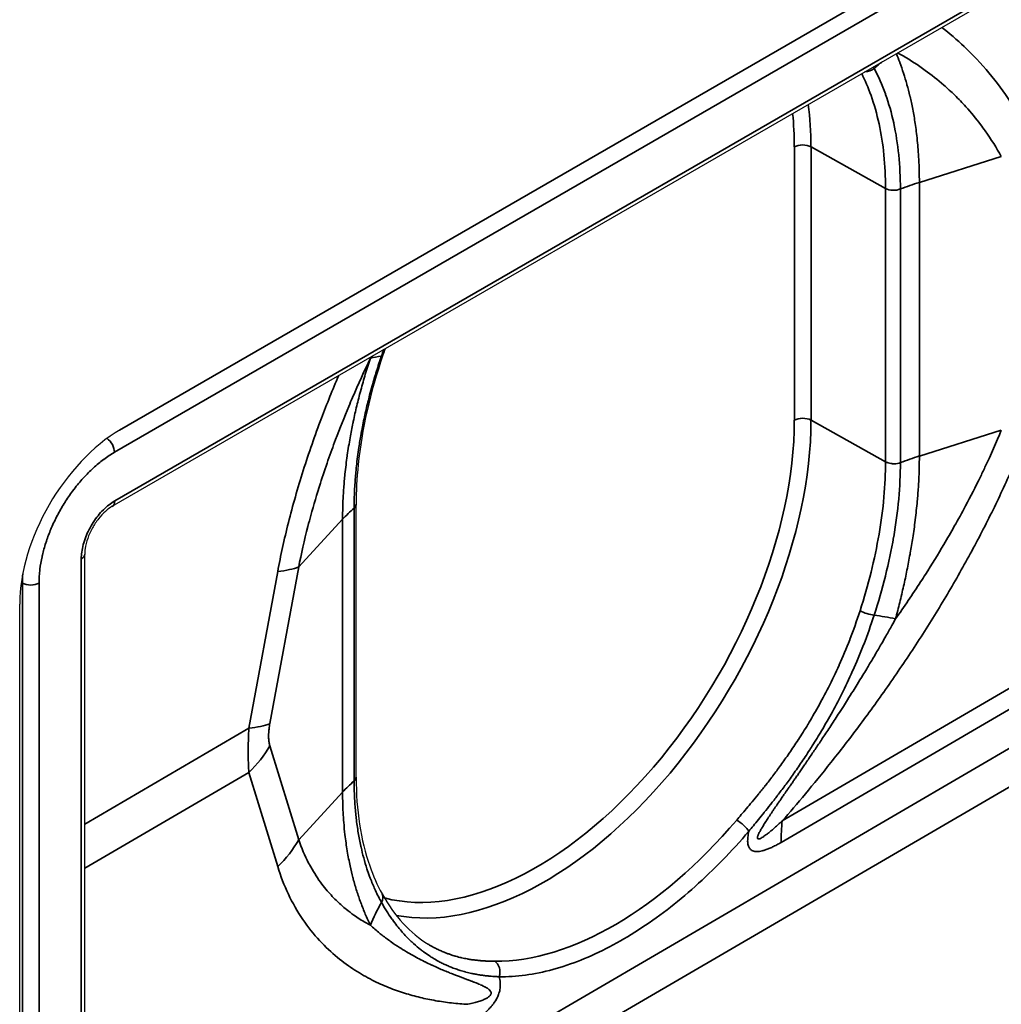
# Model space of a CAD drawing. Header units: millimetres. Extents: x 100 to 2070, y 30 to 1455.
# Tile 4 of 78: x 273 to 294, y 110 to 130. Entities that reach past the tile are written whole.
import ezdxf

# ---------------------------------------------------------------- set-up
doc = ezdxf.new("R2010")
doc.units = ezdxf.units.MM
doc.header["$LTSCALE"] = 5
doc.layers.add('_Sichtbarkanten', color=7, linetype='Continuous', lineweight=25)
doc.layers.add('Sichtbar schmal (ISO)', color=7, linetype='Continuous', lineweight=35)

msp = doc.modelspace()

# ---------------------------------------------------------------- linework, layer by layer
at = {"layer": '_Sichtbarkanten'}
for p, q in [((275.529, 121.768), (520.895, 263.43)), ((275.36, 120.154), (520.961, 261.951)), ((280.5, 120.199), (280.5, 120.199)), ((280.5, 114.443), (280.5, 120.199)), ((274.778, 98.74), (274.778, 119.146)), ((273.408, 98.09), (273.408, 118.094))]:
    msp.add_line(p, q, dxfattribs=at)
for centre, major_axis, ratio, start_param, end_param in [((275.529, 119.319), (-1.5, -2.598), 0.57735, 3.926991, 5.497787), ((280.25, 114.443), (0.25, 0), 0.564846, 6.282581, 6.282678)]:
    msp.add_ellipse(centre, major_axis=major_axis, ratio=ratio, start_param=start_param, end_param=end_param, dxfattribs=at)
for points, knots in [([(281.065, 123.34), (280.797, 122.558), (280.62, 121.768), (280.515, 120.747), (280.5, 120.468), (280.5, 120.199)], [0, 0, 0, 0, 0.516967, 0.516967, 0.7171836, 0.7171836, 0.7171836, 0.7171836]), ([(275.36, 120.154), (275.314, 120.127), (275.264, 120.091), (275.167, 120.004), (275.117, 119.951), (275.023, 119.833), (274.979, 119.766), (274.901, 119.626), (274.867, 119.551), (274.815, 119.405), (274.797, 119.331), (274.781, 119.222), (274.778, 119.182), (274.778, 119.146)], [0, 0, 0, 0, 0.0443588, 0.0443588, 0.0897233, 0.0897233, 0.1373517, 0.1373517, 0.1861042, 0.1861042, 0.2346969, 0.2346969, 0.2652205, 0.2652205, 0.2652205, 0.2652205]), ([(280.5, 114.443), (280.5, 113.752), (280.599, 113.112), (280.86, 112.363), (280.947, 112.167), (281.047, 111.986)], [0, 0, 0, 0, 0.5136847, 0.5136847, 0.7139826, 0.7139826, 0.7139826, 0.7139826])]:
    msp.add_open_spline(points, degree=3, knots=knots, dxfattribs=at)
for points in [[(281.111, 123.474), (281.095, 123.429), (281.08, 123.385), (281.065, 123.34)], [(281.047, 111.986), (281.308, 111.514), (281.642, 111.153), (282.02, 110.923)]]:
    msp.add_open_spline(points, degree=3, dxfattribs=at)
at = {"layer": 'Sichtbar schmal (ISO)'}
for p, q in [((275.514, 121.759), (520.845, 263.401)), ((521.019, 263.097), (275.406, 121.292)), ((275.412, 120.268), (521.013, 262.066)), ((274.778, 103.678), (362.378, 154.796)), ((362.726, 154.187), (274.778, 102.866)), ((289.483, 113.523), (347.746, 147.515)), ((289.459, 113.07), (347.723, 147.063)), ((289.738, 121.968), (289.738, 127.728)), ((291.66, 126.854), (290.089, 127.73)), ((290.089, 121.97), (290.089, 127.73)), ((294.101, 127.526), (292.373, 126.982)), ((291.66, 121.094), (291.66, 126.854)), ((291.973, 121.074), (291.973, 126.842)), ((292.373, 126.982), (292.373, 121.214)), ((290.089, 121.97), (291.66, 121.094)), ((294.101, 121.758), (292.373, 121.214)), ((280.458, 120.118), (280.458, 114.365)), ((279.289, 118.876), (280.214, 119.881)), ((280.214, 119.881), (280.214, 114.128)), ((274.705, 119.044), (274.705, 98.638)), ((278.847, 118.778), (278.24, 115.475)), ((279.289, 118.876), (278.682, 115.573)), ((273.465, 118.535), (273.442, 118.548)), ((273.465, 118.535), (273.465, 98.115)), ((273.815, 118.537), (273.815, 98.117)), ((278.24, 115.475), (274.778, 113.455)), ((278.682, 115.107), (279.289, 113.123)), ((278.24, 114.543), (274.778, 112.524)), ((278.24, 114.543), (278.847, 112.559)), ((279.289, 113.123), (280.214, 114.128))]:
    msp.add_line(p, q, dxfattribs=at)
for centre, major_axis, ratio, start_param, end_param in [((294.237, 126.602), (-4.205, -2.706), 0.784336, 4.840745, 4.886043), ((291.279, 129.521), (-0.221, -0.118), 0.777619, 0.952419, 1.808846), ((284.471, 124.487), (3.972, 6.88), 0.57735, 5.497787, 5.64118), ((284.297, 124.587), (3.847, 6.663), 0.57735, 5.497787, 5.613667), ((289.915, 127.626), (0.25, 0), 0.57735, 0.802851, 2.356194), ((291.834, 126.96), (-0.25, -0.005), 0.576738, 0.792221, 2.152856), ((294.767, 124.448), (-5, 0), 0.57735, 5.211566, 5.305221), ((285.161, 121.304), (-4.692, 1.727), 0.229921, 5.865041, 5.98104), ((280.828, 123.421), (0.237, -0.081), 0.277568, 5.859252, 6.283188), ((284.297, 118.827), (-3.847, -6.663), 0.57735, 0.156536, 2.356194), ((284.471, 118.727), (-3.972, -6.88), 0.57735, 0.195406, 2.356194), ((289.915, 121.866), (0.25, 0), 0.57735, 0.802851, 2.356194), ((275.229, 121.394), (0.125, -0.217), 0.57735, 0.785398, 2.240433), ((294.767, 118.68), (-5, 0), 0.57735, 5.211566, 5.305221), ((275.235, 120.37), (0.125, -0.217), 0.57735, 0, 0.785398), ((284.629, 118.525), (-5, 0), 0.57735, 5.698981, 5.79448), ((274.528, 119.146), (0.25, 0), 0.57735, 5.497787, 6.283185), ((275.229, 119.557), (-1.25, -2.165), 0.575478, 5.403158, 5.497629), ((277.082, 119.554), (2.459, -0.452), 0.268501, 5.561414, 5.87391), ((273.638, 118.639), (0.25, 0), 0.57735, 3.944444, 5.497787), ((291.279, 117.958), (-0.238, 0.077), 0.263995, 0.941856, 2.286266), ((294.237, 115.907), (-4.693, 1.725), 0.230366, 5.322906, 5.437945), ((276.474, 116.25), (2.459, -0.452), 0.268502, 5.561414, 5.87391), ((276.474, 115.785), (2.39, 0.732), 0.803702, 5.270685, 5.583182), ((284.629, 112.773), (-5, 0), 0.57735, 5.698981, 5.79448), ((280.25, 114.443), (0.25, 0), 0.564846, 5.698538, 6.282581), ((285.973, 117.859), (-3.959, -6.931), 0.574224, 0.310794, 1.254214), ((288.6, 113.407), (-0.19, 0.162), 0.254796, 3.777519, 5.333238), ((293.013, 111.04), (2.52, -4.319), 0.580365, 3.809993, 3.92436), ((277.082, 113.801), (2.39, 0.732), 0.803702, 5.270685, 5.583182), ((280.828, 111.866), (0.219, 0.121), 0.764439, 5.365938, 6.283188), ((285.161, 110.615), (4.202, 2.709), 0.784472, 2.170789, 2.286787), ((283.338, 110.339), (0.002, 0.25), 0.779391, 4.301233, 5.852193)]:
    msp.add_ellipse(centre, major_axis=major_axis, ratio=ratio, start_param=start_param, end_param=end_param, dxfattribs=at)
for points, knots in [([(294.669, 128.018), (294.558, 128.242), (294.31, 128.678), (293.852, 129.299), (293.349, 129.832), (293.004, 130.125), (292.844, 130.248)], [0, 0, 0, 0, 0.0909091, 0.1818182, 0.2727273, 0.3508804, 0.3508804, 0.3508804, 0.3508804]), ([(294.101, 127.526), (293.999, 127.71), (293.887, 127.891), (293.762, 128.066), (293.73, 128.111), (293.697, 128.156), (293.664, 128.201), (293.567, 128.329), (293.463, 128.454), (293.354, 128.575), (293.279, 128.658), (293.201, 128.74), (293.12, 128.818), (293.044, 128.892), (292.966, 128.964), (292.887, 129.034), (292.76, 129.144), (292.63, 129.248), (292.498, 129.343), (292.46, 129.37), (292.421, 129.397), (292.383, 129.424), (292.227, 129.531), (292.071, 129.626), (291.915, 129.712)], [0, 0, 0, 0, 0.2, 0.2, 0.2, 0.2514964, 0.2514964, 0.2514964, 0.4, 0.4, 0.4, 0.5028953, 0.5028953, 0.5028953, 0.6, 0.6, 0.6, 0.7551328, 0.7551328, 0.7551328, 0.8, 0.8, 0.8, 0.98299, 0.98299, 0.98299, 0.98299]), ([(291.888, 129.696), (291.913, 129.636), (291.937, 129.575), (291.96, 129.513), (291.96, 129.511), (291.96, 129.51), (291.961, 129.509), (291.989, 129.434), (292.015, 129.358), (292.04, 129.281), (292.065, 129.205), (292.088, 129.128), (292.11, 129.049), (292.111, 129.046), (292.112, 129.044), (292.112, 129.041), (292.134, 128.963), (292.155, 128.883), (292.174, 128.801), (292.175, 128.798), (292.176, 128.794), (292.177, 128.791), (292.196, 128.707), (292.215, 128.62), (292.233, 128.528), (292.233, 128.526), (292.234, 128.524), (292.234, 128.522), (292.253, 128.427), (292.27, 128.327), (292.286, 128.22), (292.302, 128.113), (292.316, 127.998), (292.329, 127.873), (292.33, 127.87), (292.33, 127.866), (292.33, 127.862), (292.343, 127.741), (292.353, 127.61), (292.361, 127.466), (292.361, 127.462), (292.361, 127.457), (292.361, 127.452), (292.369, 127.308), (292.373, 127.151), (292.373, 126.982)], [0.0199697, 0.0199697, 0.0199697, 0.0199697, 0.1111111, 0.1111111, 0.1111111, 0.1128067, 0.1128067, 0.1128067, 0.2222222, 0.2222222, 0.2222222, 0.3294836, 0.3294836, 0.3294836, 0.3333333, 0.3333333, 0.3333333, 0.4401766, 0.4401766, 0.4401766, 0.4444444, 0.4444444, 0.4444444, 0.5528739, 0.5528739, 0.5528739, 0.5555556, 0.5555556, 0.5555556, 0.6666667, 0.6666667, 0.6666667, 0.7777778, 0.7777778, 0.7777778, 0.7811003, 0.7811003, 0.7811003, 0.8888889, 0.8888889, 0.8888889, 0.8924928, 0.8924928, 0.8924928, 1, 1, 1, 1]), ([(291.973, 126.842), (291.973, 127.087), (291.962, 127.326), (291.938, 127.557), (291.938, 127.559), (291.938, 127.561), (291.938, 127.563), (291.914, 127.793), (291.88, 128.014), (291.834, 128.226), (291.833, 128.229), (291.833, 128.231), (291.832, 128.234), (291.786, 128.446), (291.728, 128.648), (291.66, 128.837), (291.66, 128.84), (291.659, 128.842), (291.658, 128.845), (291.589, 129.037), (291.509, 129.216), (291.42, 129.382)], [0, 0, 0, 0, 0.2475199, 0.2475199, 0.2475199, 0.25, 0.25, 0.25, 0.4965148, 0.4965148, 0.4965148, 0.5, 0.5, 0.5, 0.7467363, 0.7467363, 0.7467363, 0.75, 0.75, 0.75, 0.9999995, 0.9999995, 0.9999995, 0.9999995]), ([(291.66, 126.854), (291.66, 127.096), (291.649, 127.332), (291.626, 127.559), (291.603, 127.787), (291.569, 128.006), (291.523, 128.216), (291.478, 128.425), (291.421, 128.625), (291.354, 128.813), (291.296, 128.976), (291.23, 129.129), (291.157, 129.274)], [0, 0, 0, 0, 0.25, 0.25, 0.25, 0.5, 0.5, 0.5, 0.75, 0.75, 0.75, 0.9667823, 0.9667823, 0.9667823, 0.9667823]), ([(281.034, 123.32), (280.998, 123.214), (280.963, 123.108), (280.93, 123.001), (280.898, 122.9), (280.868, 122.798), (280.839, 122.696), (280.821, 122.63), (280.803, 122.563), (280.785, 122.497), (280.776, 122.461), (280.767, 122.426), (280.758, 122.39), (280.731, 122.286), (280.707, 122.182), (280.684, 122.078), (280.66, 121.968), (280.637, 121.859), (280.617, 121.75), (280.613, 121.726), (280.608, 121.702), (280.604, 121.679), (280.587, 121.583), (280.571, 121.488), (280.557, 121.393), (280.537, 121.261), (280.52, 121.131), (280.507, 121.001), (280.502, 120.961), (280.498, 120.921), (280.495, 120.882), (280.485, 120.779), (280.477, 120.677), (280.472, 120.576), (280.463, 120.421), (280.458, 120.268), (280.458, 120.118)], [0, 0, 0, 0, 0.0968856, 0.0968856, 0.0968856, 0.1897302, 0.1897302, 0.1897302, 0.25, 0.25, 0.25, 0.2826671, 0.2826671, 0.2826671, 0.3775246, 0.3775246, 0.3775246, 0.4781663, 0.4781663, 0.4781663, 0.5, 0.5, 0.5, 0.5887032, 0.5887032, 0.5887032, 0.7118029, 0.7118029, 0.7118029, 0.75, 0.75, 0.75, 0.8486187, 0.8486187, 0.8486187, 1, 1, 1, 1]), ([(280.8, 123.274), (280.673, 123.01), (280.547, 122.735), (280.424, 122.448), (280.398, 122.386), (280.371, 122.323), (280.344, 122.26), (280.249, 122.032), (280.156, 121.798), (280.067, 121.56), (280.012, 121.415), (279.959, 121.268), (279.907, 121.12), (279.852, 120.961), (279.798, 120.8), (279.747, 120.64), (279.675, 120.412), (279.607, 120.185), (279.546, 119.962), (279.525, 119.885), (279.504, 119.807), (279.484, 119.731), (279.408, 119.436), (279.343, 119.151), (279.289, 118.876)], [0, 0, 0, 0, 0.2, 0.2, 0.2, 0.2435236, 0.2435236, 0.2435236, 0.4, 0.4, 0.4, 0.4959727, 0.4959727, 0.4959727, 0.6, 0.6, 0.6, 0.7482637, 0.7482637, 0.7482637, 0.8, 0.8, 0.8, 1, 1, 1, 1]), ([(280.8, 123.274), (280.763, 123.161), (280.728, 123.05), (280.694, 122.938), (280.661, 122.826), (280.629, 122.714), (280.599, 122.603), (280.598, 122.6), (280.597, 122.597), (280.596, 122.594), (280.567, 122.486), (280.54, 122.379), (280.514, 122.272), (280.488, 122.162), (280.463, 122.052), (280.44, 121.941), (280.437, 121.929), (280.435, 121.916), (280.432, 121.904), (280.412, 121.804), (280.392, 121.703), (280.373, 121.598), (280.352, 121.481), (280.333, 121.359), (280.314, 121.232), (280.314, 121.227), (280.313, 121.222), (280.312, 121.217), (280.295, 121.094), (280.279, 120.965), (280.265, 120.829), (280.255, 120.737), (280.247, 120.641), (280.239, 120.541), (280.235, 120.489), (280.232, 120.436), (280.229, 120.382), (280.22, 120.224), (280.214, 120.056), (280.214, 119.881)], [0, 0, 0, 0, 0.111111, 0.111111, 0.111111, 0.222222, 0.222222, 0.222222, 0.225438, 0.225438, 0.225438, 0.333333, 0.333333, 0.333333, 0.444444, 0.444444, 0.444444, 0.45675, 0.45675, 0.45675, 0.555556, 0.555556, 0.555556, 0.666667, 0.666667, 0.666667, 0.670889, 0.670889, 0.670889, 0.777778, 0.777778, 0.777778, 0.850752, 0.850752, 0.850752, 0.888889, 0.888889, 0.888889, 1, 1, 1, 1]), ([(280.129, 122.907), (280.006, 122.618), (279.743, 121.967), (279.374, 120.91), (279.057, 119.796), (278.908, 119.111), (278.847, 118.778)], [0.6491477, 0.6491477, 0.6491477, 0.6491477, 0.7272727, 0.8181818, 0.9090909, 1, 1, 1, 1]), ([(289.483, 113.523), (289.638, 113.7), (289.965, 114.082), (290.501, 114.737), (291.085, 115.492), (291.7, 116.338), (292.306, 117.236), (292.87, 118.137), (293.388, 119.034), (293.877, 119.963), (294.316, 120.9), (294.559, 121.492), (294.669, 121.784)], [0.0000004, 0.0000004, 0.0000004, 0.0000004, 0.1, 0.2, 0.3, 0.4, 0.5, 0.6, 0.7, 0.8, 0.9, 1, 1, 1, 1]), ([(291.872, 117.782), (292.053, 118.037), (292.229, 118.297), (292.399, 118.559), (292.433, 118.612), (292.468, 118.665), (292.502, 118.719), (292.635, 118.928), (292.764, 119.138), (292.89, 119.351), (292.965, 119.477), (293.038, 119.604), (293.11, 119.732), (293.191, 119.875), (293.27, 120.019), (293.347, 120.163), (293.454, 120.364), (293.557, 120.566), (293.654, 120.764), (293.689, 120.835), (293.723, 120.906), (293.756, 120.976), (293.882, 121.243), (293.997, 121.503), (294.101, 121.758)], [0, 0, 0, 0, 0.2, 0.2, 0.2, 0.240773, 0.240773, 0.240773, 0.4, 0.4, 0.4, 0.494241, 0.494241, 0.494241, 0.6, 0.6, 0.6, 0.747446, 0.747446, 0.747446, 0.8, 0.8, 0.8, 1, 1, 1, 1]), ([(275.406, 121.292), (275.33, 121.249), (275.255, 121.199), (275.181, 121.144), (275.179, 121.143), (275.178, 121.142), (275.177, 121.141), (275.103, 121.086), (275.03, 121.026), (274.959, 120.96), (274.888, 120.895), (274.818, 120.825), (274.751, 120.751), (274.749, 120.749), (274.747, 120.747), (274.746, 120.746), (274.68, 120.673), (274.616, 120.596), (274.555, 120.516), (274.552, 120.512), (274.549, 120.508), (274.546, 120.505), (274.486, 120.426), (274.429, 120.344), (274.375, 120.26), (274.371, 120.254), (274.368, 120.248), (274.364, 120.242), (274.312, 120.16), (274.262, 120.074), (274.216, 119.988), (274.212, 119.98), (274.208, 119.972), (274.203, 119.964), (274.159, 119.879), (274.118, 119.793), (274.08, 119.705), (274.076, 119.695), (274.071, 119.685), (274.067, 119.675), (274.031, 119.59), (273.999, 119.504), (273.97, 119.419), (273.966, 119.407), (273.962, 119.394), (273.958, 119.382), (273.931, 119.295), (273.907, 119.209), (273.887, 119.124), (273.884, 119.113), (273.882, 119.101), (273.879, 119.09), (273.859, 119.001), (273.844, 118.912), (273.833, 118.826), (273.833, 118.82), (273.832, 118.813), (273.831, 118.806), (273.82, 118.714), (273.815, 118.624), (273.815, 118.537)], [0, 0, 0, 0, 0.090909, 0.090909, 0.090909, 0.092532, 0.092532, 0.092532, 0.181818, 0.181818, 0.181818, 0.270606, 0.270606, 0.270606, 0.272727, 0.272727, 0.272727, 0.359653, 0.359653, 0.359653, 0.363636, 0.363636, 0.363636, 0.448718, 0.448718, 0.448718, 0.454545, 0.454545, 0.454545, 0.537786, 0.537786, 0.537786, 0.545455, 0.545455, 0.545455, 0.62693, 0.62693, 0.62693, 0.636364, 0.636364, 0.636364, 0.715742, 0.715742, 0.715742, 0.727273, 0.727273, 0.727273, 0.807337, 0.807337, 0.807337, 0.818182, 0.818182, 0.818182, 0.902426, 0.902426, 0.902426, 0.909091, 0.909091, 0.909091, 1, 1, 1, 1]), ([(292.373, 121.214), (292.373, 121.039), (292.369, 120.872), (292.361, 120.713), (292.358, 120.659), (292.355, 120.607), (292.352, 120.555), (292.345, 120.455), (292.338, 120.358), (292.329, 120.265), (292.317, 120.127), (292.302, 119.996), (292.287, 119.87), (292.287, 119.867), (292.286, 119.863), (292.286, 119.86), (292.27, 119.732), (292.252, 119.609), (292.234, 119.49), (292.217, 119.381), (292.2, 119.275), (292.181, 119.17), (292.18, 119.161), (292.178, 119.152), (292.176, 119.143), (292.156, 119.03), (292.135, 118.919), (292.112, 118.807), (292.09, 118.695), (292.066, 118.583), (292.04, 118.469), (292.015, 118.356), (291.988, 118.242), (291.96, 118.127), (291.931, 118.012), (291.902, 117.897), (291.872, 117.782)], [0, 0, 0, 0, 0.111111, 0.111111, 0.111111, 0.148906, 0.148906, 0.148906, 0.222222, 0.222222, 0.222222, 0.330465, 0.330465, 0.330465, 0.333333, 0.333333, 0.333333, 0.444444, 0.444444, 0.444444, 0.546721, 0.546721, 0.546721, 0.555556, 0.555556, 0.555556, 0.666667, 0.666667, 0.666667, 0.777778, 0.777778, 0.777778, 0.888889, 0.888889, 0.888889, 1, 1, 1, 1]), ([(291.123, 117.952), (291.209, 118.223), (291.287, 118.493), (291.354, 118.763), (291.421, 119.033), (291.478, 119.302), (291.523, 119.566), (291.569, 119.831), (291.603, 120.092), (291.626, 120.347), (291.649, 120.602), (291.66, 120.851), (291.66, 121.094)], [0, 0, 0, 0, 0.25, 0.25, 0.25, 0.5, 0.5, 0.5, 0.75, 0.75, 0.75, 1, 1, 1, 1]), ([(291.42, 117.86), (291.509, 118.135), (291.588, 118.409), (291.656, 118.683), (291.657, 118.685), (291.657, 118.687), (291.658, 118.689), (291.726, 118.961), (291.784, 119.233), (291.83, 119.501), (291.831, 119.504), (291.831, 119.507), (291.832, 119.511), (291.878, 119.779), (291.913, 120.044), (291.937, 120.302), (291.937, 120.305), (291.938, 120.307), (291.938, 120.31), (291.961, 120.571), (291.973, 120.826), (291.973, 121.074)], [0.0000002, 0.0000002, 0.0000002, 0.0000002, 0.2481812, 0.2481812, 0.2481812, 0.25, 0.25, 0.25, 0.4968863, 0.4968863, 0.4968863, 0.5, 0.5, 0.5, 0.747623, 0.747623, 0.747623, 0.75, 0.75, 0.75, 1, 1, 1, 1]), ([(291.973, 121.074), (291.955, 121.067), (291.934, 121.061), (291.912, 121.057), (291.891, 121.053), (291.868, 121.051), (291.846, 121.051), (291.834, 121.051), (291.821, 121.051), (291.809, 121.052), (291.799, 121.053), (291.788, 121.054), (291.778, 121.055), (291.756, 121.058), (291.735, 121.063), (291.715, 121.07), (291.695, 121.076), (291.676, 121.084), (291.66, 121.094)], [0, 0, 0, 0, 0.2, 0.2, 0.2, 0.4, 0.4, 0.4, 0.507849, 0.507849, 0.507849, 0.6, 0.6, 0.6, 0.8, 0.8, 0.8, 1, 1, 1, 1]), ([(280.458, 120.118), (280.471, 120.129), (280.481, 120.141), (280.488, 120.153), (280.495, 120.166), (280.499, 120.179), (280.5, 120.192), (280.5, 120.195), (280.5, 120.197), (280.5, 120.199)], [0, 0, 0, 0, 0.2, 0.2, 0.2, 0.4, 0.4, 0.4, 0.4320565, 0.4320565, 0.4320565, 0.4320565]), ([(288.523, 113.541), (288.553, 113.576), (288.585, 113.614), (288.62, 113.655), (288.653, 113.694), (288.688, 113.735), (288.725, 113.779), (288.726, 113.78), (288.727, 113.782), (288.729, 113.783), (288.766, 113.827), (288.805, 113.874), (288.846, 113.923), (288.847, 113.925), (288.849, 113.926), (288.85, 113.928), (288.891, 113.978), (288.934, 114.03), (288.979, 114.085), (288.981, 114.087), (288.982, 114.089), (288.984, 114.091), (289.029, 114.146), (289.075, 114.204), (289.124, 114.266), (289.126, 114.268), (289.127, 114.27), (289.129, 114.272), (289.178, 114.334), (289.228, 114.399), (289.281, 114.468), (289.282, 114.47), (289.284, 114.472), (289.285, 114.474), (289.338, 114.544), (289.392, 114.617), (289.449, 114.694), (289.45, 114.697), (289.452, 114.699), (289.453, 114.701), (289.51, 114.779), (289.568, 114.861), (289.629, 114.948), (289.63, 114.95), (289.632, 114.952), (289.633, 114.955), (289.694, 115.042), (289.756, 115.135), (289.82, 115.234), (289.822, 115.236), (289.823, 115.238), (289.824, 115.24), (289.889, 115.339), (289.955, 115.445), (290.023, 115.557), (290.024, 115.559), (290.025, 115.56), (290.026, 115.562), (290.095, 115.676), (290.166, 115.796), (290.238, 115.926), (290.31, 116.055), (290.384, 116.192), (290.458, 116.338), (290.532, 116.485), (290.607, 116.641), (290.682, 116.808), (290.683, 116.81), (290.684, 116.812), (290.685, 116.814), (290.759, 116.979), (290.833, 117.154), (290.906, 117.342), (290.907, 117.345), (290.908, 117.348), (290.909, 117.35), (290.982, 117.539), (291.054, 117.74), (291.123, 117.952)], [0, 0, 0, 0, 0.0666667, 0.0666667, 0.0666667, 0.1310559, 0.1310559, 0.1310559, 0.1333333, 0.1333333, 0.1333333, 0.197709, 0.197709, 0.197709, 0.2, 0.2, 0.2, 0.2645747, 0.2645747, 0.2645747, 0.2666667, 0.2666667, 0.2666667, 0.3313346, 0.3313346, 0.3313346, 0.3333333, 0.3333333, 0.3333333, 0.398071, 0.398071, 0.398071, 0.4, 0.4, 0.4, 0.4648688, 0.4648688, 0.4648688, 0.4666667, 0.4666667, 0.4666667, 0.5317464, 0.5317464, 0.5317464, 0.5333333, 0.5333333, 0.5333333, 0.5987126, 0.5987126, 0.5987126, 0.6, 0.6, 0.6, 0.66578, 0.66578, 0.66578, 0.6666667, 0.6666667, 0.6666667, 0.7333333, 0.7333333, 0.7333333, 0.8, 0.8, 0.8, 0.8666667, 0.8666667, 0.8666667, 0.8675105, 0.8675105, 0.8675105, 0.9333333, 0.9333333, 0.9333333, 0.9342347, 0.9342347, 0.9342347, 1, 1, 1, 1]), ([(288.778, 113.306), (288.808, 113.342), (288.84, 113.381), (288.874, 113.422), (288.907, 113.463), (288.942, 113.505), (288.979, 113.551), (288.98, 113.552), (288.982, 113.554), (288.983, 113.555), (289.02, 113.601), (289.059, 113.649), (289.101, 113.7), (289.102, 113.702), (289.104, 113.704), (289.105, 113.706), (289.146, 113.757), (289.19, 113.812), (289.235, 113.869), (289.236, 113.871), (289.238, 113.873), (289.239, 113.874), (289.285, 113.932), (289.332, 113.993), (289.381, 114.057), (289.383, 114.059), (289.384, 114.061), (289.386, 114.063), (289.435, 114.127), (289.486, 114.195), (289.54, 114.267), (289.541, 114.269), (289.543, 114.271), (289.544, 114.273), (289.598, 114.345), (289.653, 114.421), (289.71, 114.501), (289.711, 114.504), (289.713, 114.506), (289.715, 114.508), (289.772, 114.589), (289.831, 114.674), (289.892, 114.764), (289.894, 114.767), (289.895, 114.769), (289.897, 114.771), (289.958, 114.862), (290.022, 114.958), (290.087, 115.06), (290.088, 115.062), (290.09, 115.064), (290.091, 115.066), (290.157, 115.169), (290.224, 115.278), (290.294, 115.394), (290.295, 115.396), (290.296, 115.397), (290.297, 115.399), (290.367, 115.516), (290.439, 115.641), (290.512, 115.774), (290.586, 115.907), (290.661, 116.049), (290.737, 116.2), (290.813, 116.351), (290.889, 116.512), (290.966, 116.683), (290.967, 116.685), (290.968, 116.688), (290.969, 116.69), (291.045, 116.86), (291.121, 117.04), (291.196, 117.233), (291.197, 117.236), (291.198, 117.239), (291.2, 117.241), (291.275, 117.435), (291.349, 117.642), (291.42, 117.86)], [0, 0, 0, 0, 0.066667, 0.066667, 0.066667, 0.131057, 0.131057, 0.131057, 0.133333, 0.133333, 0.133333, 0.19771, 0.19771, 0.19771, 0.2, 0.2, 0.2, 0.264575, 0.264575, 0.264575, 0.266667, 0.266667, 0.266667, 0.331335, 0.331335, 0.331335, 0.333333, 0.333333, 0.333333, 0.398072, 0.398072, 0.398072, 0.4, 0.4, 0.4, 0.464869, 0.464869, 0.464869, 0.466667, 0.466667, 0.466667, 0.531747, 0.531747, 0.531747, 0.533333, 0.533333, 0.533333, 0.598713, 0.598713, 0.598713, 0.6, 0.6, 0.6, 0.665781, 0.665781, 0.665781, 0.666667, 0.666667, 0.666667, 0.733333, 0.733333, 0.733333, 0.8, 0.8, 0.8, 0.866667, 0.866667, 0.866667, 0.867511, 0.867511, 0.867511, 0.933333, 0.933333, 0.933333, 0.934235, 0.934235, 0.934235, 1, 1, 1, 1]), ([(291.872, 117.782), (291.846, 117.735), (291.82, 117.689), (291.795, 117.643), (291.751, 117.566), (291.709, 117.49), (291.666, 117.416), (291.64, 117.37), (291.614, 117.324), (291.588, 117.279), (291.546, 117.208), (291.505, 117.137), (291.464, 117.067), (291.437, 117.021), (291.411, 116.976), (291.384, 116.931), (291.344, 116.864), (291.304, 116.797), (291.264, 116.73), (291.236, 116.684), (291.208, 116.638), (291.18, 116.592), (291.141, 116.528), (291.101, 116.464), (291.062, 116.4), (291.033, 116.353), (291.004, 116.306), (290.975, 116.26), (290.936, 116.198), (290.898, 116.137), (290.86, 116.076), (290.83, 116.029), (290.8, 115.983), (290.771, 115.937), (290.734, 115.88), (290.699, 115.824), (290.664, 115.77), (290.634, 115.725), (290.606, 115.681), (290.578, 115.638), (290.545, 115.588), (290.513, 115.539), (290.483, 115.493), (290.455, 115.451), (290.429, 115.411), (290.403, 115.372), (290.375, 115.329), (290.347, 115.288), (290.32, 115.247), (290.295, 115.21), (290.271, 115.173), (290.247, 115.138), (290.222, 115.101), (290.198, 115.065), (290.175, 115.031), (290.151, 114.996), (290.129, 114.963), (290.107, 114.93), (290.085, 114.898), (290.064, 114.867), (290.043, 114.837), (290.021, 114.805), (290, 114.774), (289.979, 114.743), (289.96, 114.715), (289.942, 114.688), (289.924, 114.662), (289.903, 114.632), (289.883, 114.603), (289.864, 114.575), (289.847, 114.551), (289.831, 114.527), (289.815, 114.503), (289.796, 114.476), (289.777, 114.449), (289.759, 114.423), (289.744, 114.401), (289.73, 114.38), (289.716, 114.36), (289.698, 114.334), (289.68, 114.309), (289.663, 114.285), (289.65, 114.266), (289.638, 114.247), (289.625, 114.229), (289.609, 114.205), (289.592, 114.182), (289.576, 114.159), (289.565, 114.142), (289.554, 114.126), (289.543, 114.11), (289.527, 114.088), (289.512, 114.066), (289.497, 114.044), (289.487, 114.03), (289.477, 114.015), (289.467, 114.001), (289.453, 113.98), (289.439, 113.959), (289.425, 113.939), (289.416, 113.927), (289.407, 113.914), (289.399, 113.902), (289.385, 113.882), (289.372, 113.862), (289.359, 113.844), (289.351, 113.832), (289.344, 113.821), (289.336, 113.81), (289.323, 113.792), (289.311, 113.773), (289.299, 113.756), (289.292, 113.746), (289.286, 113.736), (289.279, 113.726), (289.267, 113.709), (289.256, 113.691), (289.245, 113.675), (289.239, 113.666), (289.233, 113.657), (289.227, 113.649), (289.216, 113.632), (289.205, 113.616), (289.195, 113.6), (289.19, 113.592), (289.185, 113.584), (289.18, 113.577), (289.169, 113.561), (289.159, 113.546), (289.149, 113.531), (289.145, 113.524), (289.141, 113.517), (289.136, 113.51), (289.127, 113.495), (289.117, 113.481), (289.109, 113.467), (289.105, 113.461), (289.101, 113.455), (289.097, 113.449), (289.089, 113.435), (289.08, 113.421), (289.072, 113.408), (289.069, 113.403), (289.066, 113.398), (289.063, 113.392), (289.055, 113.379), (289.048, 113.367), (289.041, 113.355), (289.038, 113.35), (289.036, 113.346), (289.033, 113.342), (289.026, 113.33), (289.02, 113.318), (289.014, 113.307), (289.012, 113.303), (289.01, 113.3), (289.008, 113.296), (289.002, 113.285), (288.997, 113.275), (288.992, 113.265), (288.991, 113.262), (288.989, 113.259), (288.988, 113.256), (288.983, 113.247), (288.979, 113.238), (288.976, 113.23), (288.975, 113.227), (288.974, 113.225), (288.973, 113.223), (288.97, 113.214), (288.967, 113.207), (288.965, 113.2), (288.964, 113.198), (288.964, 113.197), (288.963, 113.195), (288.961, 113.187), (288.96, 113.18), (288.959, 113.173), (288.958, 113.167), (288.959, 113.162), (288.96, 113.157), (288.961, 113.153), (288.962, 113.15), (288.965, 113.147), (288.968, 113.145), (288.972, 113.143), (288.977, 113.142), (288.982, 113.142), (288.988, 113.142), (288.995, 113.144), (289.003, 113.146), (289.011, 113.15), (289.021, 113.154), (289.03, 113.158), (289.04, 113.164), (289.051, 113.17), (289.053, 113.171), (289.054, 113.172), (289.055, 113.172), (289.066, 113.179), (289.079, 113.187), (289.092, 113.196), (289.093, 113.196), (289.094, 113.197), (289.096, 113.198), (289.109, 113.207), (289.124, 113.218), (289.139, 113.229), (289.14, 113.23), (289.142, 113.231), (289.143, 113.232), (289.16, 113.245), (289.178, 113.259), (289.197, 113.274), (289.216, 113.289), (289.237, 113.306), (289.258, 113.324), (289.28, 113.342), (289.302, 113.361), (289.326, 113.381), (289.349, 113.402), (289.374, 113.424), (289.4, 113.448), (289.427, 113.471), (289.454, 113.496), (289.483, 113.523)], [0, 0, 0, 0, 0.00867, 0.00867, 0.00867, 0.023256, 0.023256, 0.023256, 0.032229, 0.032229, 0.032229, 0.046512, 0.046512, 0.046512, 0.055844, 0.055844, 0.055844, 0.069767, 0.069767, 0.069767, 0.079427, 0.079427, 0.079427, 0.093023, 0.093023, 0.093023, 0.103021, 0.103021, 0.103021, 0.116279, 0.116279, 0.116279, 0.126655, 0.126655, 0.126655, 0.139535, 0.139535, 0.139535, 0.150279, 0.150279, 0.150279, 0.162791, 0.162791, 0.162791, 0.173871, 0.173871, 0.173871, 0.186047, 0.186047, 0.186047, 0.197459, 0.197459, 0.197459, 0.209302, 0.209302, 0.209302, 0.221061, 0.221061, 0.221061, 0.232558, 0.232558, 0.232558, 0.244669, 0.244669, 0.244669, 0.255814, 0.255814, 0.255814, 0.268274, 0.268274, 0.268274, 0.27907, 0.27907, 0.27907, 0.291877, 0.291877, 0.291877, 0.302326, 0.302326, 0.302326, 0.31548, 0.31548, 0.31548, 0.325581, 0.325581, 0.325581, 0.339085, 0.339085, 0.339085, 0.348837, 0.348837, 0.348837, 0.36269, 0.36269, 0.36269, 0.372093, 0.372093, 0.372093, 0.386293, 0.386293, 0.386293, 0.395349, 0.395349, 0.395349, 0.409897, 0.409897, 0.409897, 0.418605, 0.418605, 0.418605, 0.4335, 0.4335, 0.4335, 0.44186, 0.44186, 0.44186, 0.457103, 0.457103, 0.457103, 0.465116, 0.465116, 0.465116, 0.480707, 0.480707, 0.480707, 0.488372, 0.488372, 0.488372, 0.504314, 0.504314, 0.504314, 0.511628, 0.511628, 0.511628, 0.52792, 0.52792, 0.52792, 0.534884, 0.534884, 0.534884, 0.551523, 0.551523, 0.551523, 0.55814, 0.55814, 0.55814, 0.575126, 0.575126, 0.575126, 0.581395, 0.581395, 0.581395, 0.598731, 0.598731, 0.598731, 0.604651, 0.604651, 0.604651, 0.622336, 0.622336, 0.622336, 0.627907, 0.627907, 0.627907, 0.645941, 0.645941, 0.645941, 0.651163, 0.651163, 0.651163, 0.669537, 0.669537, 0.669537, 0.674419, 0.674419, 0.674419, 0.697674, 0.697674, 0.697674, 0.72093, 0.72093, 0.72093, 0.744186, 0.744186, 0.744186, 0.767442, 0.767442, 0.767442, 0.790698, 0.790698, 0.790698, 0.813953, 0.813953, 0.813953, 0.834773, 0.834773, 0.834773, 0.837209, 0.837209, 0.837209, 0.858372, 0.858372, 0.858372, 0.860465, 0.860465, 0.860465, 0.881979, 0.881979, 0.881979, 0.883721, 0.883721, 0.883721, 0.906977, 0.906977, 0.906977, 0.930233, 0.930233, 0.930233, 0.953488, 0.953488, 0.953488, 0.976744, 0.976744, 0.976744, 1, 1, 1, 1]), ([(278.24, 115.475), (278.235, 115.401), (278.232, 115.331), (278.23, 115.263), (278.227, 115.195), (278.226, 115.129), (278.225, 115.066), (278.224, 115.003), (278.224, 114.942), (278.225, 114.883), (278.226, 114.823), (278.227, 114.766), (278.23, 114.709), (278.232, 114.652), (278.235, 114.597), (278.24, 114.543)], [0.000001, 0.000001, 0.000001, 0.000001, 0.2, 0.2, 0.2, 0.4, 0.4, 0.4, 0.6, 0.6, 0.6, 0.8, 0.8, 0.8, 1, 1, 1, 1]), ([(278.682, 115.573), (278.675, 115.536), (278.669, 115.501), (278.665, 115.467), (278.665, 115.465), (278.665, 115.462), (278.664, 115.459), (278.661, 115.429), (278.658, 115.4), (278.657, 115.372), (278.656, 115.367), (278.656, 115.363), (278.656, 115.358), (278.655, 115.331), (278.655, 115.305), (278.655, 115.281), (278.655, 115.276), (278.656, 115.271), (278.656, 115.266), (278.657, 115.24), (278.659, 115.215), (278.663, 115.192), (278.663, 115.189), (278.664, 115.186), (278.664, 115.183), (278.668, 115.156), (278.674, 115.131), (278.682, 115.107)], [0.0000019, 0.0000019, 0.0000019, 0.0000019, 0.1857224, 0.1857224, 0.1857224, 0.2, 0.2, 0.2, 0.3703593, 0.3703593, 0.3703593, 0.4, 0.4, 0.4, 0.5667831, 0.5667831, 0.5667831, 0.6, 0.6, 0.6, 0.7776074, 0.7776074, 0.7776074, 0.8, 0.8, 0.8, 1, 1, 1, 1]), ([(280.458, 114.365), (280.458, 114.223), (280.462, 114.082), (280.47, 113.945), (280.476, 113.842), (280.484, 113.741), (280.495, 113.642), (280.497, 113.622), (280.499, 113.602), (280.501, 113.583), (280.513, 113.477), (280.528, 113.372), (280.545, 113.27), (280.561, 113.176), (280.578, 113.084), (280.598, 112.994), (280.6, 112.985), (280.602, 112.976), (280.604, 112.967), (280.621, 112.892), (280.639, 112.818), (280.659, 112.745), (280.681, 112.666), (280.704, 112.589), (280.729, 112.513), (280.747, 112.459), (280.766, 112.405), (280.785, 112.352), (280.793, 112.33), (280.801, 112.309), (280.81, 112.287), (280.841, 112.207), (280.874, 112.13), (280.909, 112.054), (280.948, 111.969), (280.99, 111.886), (281.034, 111.806)], [0, 0, 0, 0, 0.1433864, 0.1433864, 0.1433864, 0.25, 0.25, 0.25, 0.2711155, 0.2711155, 0.2711155, 0.3855181, 0.3855181, 0.3855181, 0.4897919, 0.4897919, 0.4897919, 0.5, 0.5, 0.5, 0.5874702, 0.5874702, 0.5874702, 0.6816109, 0.6816109, 0.6816109, 0.75, 0.75, 0.75, 0.7778201, 0.7778201, 0.7778201, 0.882309, 0.882309, 0.882309, 1, 1, 1, 1]), ([(280.214, 114.128), (280.214, 113.953), (280.22, 113.791), (280.229, 113.642), (280.232, 113.591), (280.235, 113.541), (280.239, 113.493), (280.246, 113.401), (280.255, 113.315), (280.265, 113.233), (280.279, 113.111), (280.295, 112.998), (280.312, 112.893), (280.313, 112.889), (280.313, 112.886), (280.314, 112.882), (280.332, 112.773), (280.352, 112.672), (280.373, 112.576), (280.392, 112.49), (280.411, 112.408), (280.432, 112.328), (280.435, 112.319), (280.437, 112.31), (280.439, 112.301), (280.463, 112.213), (280.488, 112.128), (280.514, 112.045), (280.54, 111.964), (280.567, 111.883), (280.596, 111.804), (280.597, 111.802), (280.598, 111.8), (280.599, 111.798), (280.629, 111.716), (280.66, 111.636), (280.694, 111.557), (280.727, 111.478), (280.763, 111.4), (280.8, 111.324)], [0, 0, 0, 0, 0.111111, 0.111111, 0.111111, 0.149484, 0.149484, 0.149484, 0.222222, 0.222222, 0.222222, 0.329693, 0.329693, 0.329693, 0.333333, 0.333333, 0.333333, 0.444444, 0.444444, 0.444444, 0.544049, 0.544049, 0.544049, 0.555556, 0.555556, 0.555556, 0.666667, 0.666667, 0.666667, 0.775023, 0.775023, 0.775023, 0.777778, 0.777778, 0.777778, 0.888889, 0.888889, 0.888889, 1, 1, 1, 1]), ([(279.289, 113.123), (279.348, 112.954), (279.417, 112.791), (279.499, 112.635), (279.514, 112.607), (279.528, 112.58), (279.544, 112.553), (279.615, 112.426), (279.695, 112.304), (279.78, 112.191), (279.816, 112.143), (279.853, 112.097), (279.891, 112.052), (279.961, 111.97), (280.033, 111.893), (280.107, 111.822), (280.168, 111.764), (280.229, 111.71), (280.29, 111.66), (280.344, 111.616), (280.399, 111.575), (280.454, 111.536), (280.536, 111.478), (280.618, 111.426), (280.699, 111.379), (280.733, 111.36), (280.766, 111.341), (280.8, 111.324)], [0, 0, 0, 0, 0.2, 0.2, 0.2, 0.2349202, 0.2349202, 0.2349202, 0.4, 0.4, 0.4, 0.4701221, 0.4701221, 0.4701221, 0.6, 0.6, 0.6, 0.7061681, 0.7061681, 0.7061681, 0.8, 0.8, 0.8, 0.9411383, 0.9411383, 0.9411383, 1, 1, 1, 1]), ([(288.778, 113.306), (288.773, 113.283), (288.765, 113.24), (288.757, 113.179), (288.753, 113.124), (288.754, 113.074), (288.76, 113.031), (288.77, 112.993), (288.784, 112.961), (288.803, 112.933), (288.828, 112.909), (288.86, 112.891), (288.901, 112.879), (288.948, 112.875), (289.001, 112.879), (289.061, 112.891), (289.128, 112.911), (289.2, 112.938), (289.279, 112.973), (289.365, 113.016), (289.427, 113.051), (289.459, 113.07)], [0, 0, 0, 0, 0.0526316, 0.1052632, 0.1578947, 0.2105263, 0.2631579, 0.3157895, 0.3684211, 0.4210526, 0.4736842, 0.5263158, 0.5789474, 0.6315789, 0.6842105, 0.7368421, 0.7894737, 0.8421053, 0.8947368, 0.9473684, 0.9999992, 0.9999992, 0.9999992, 0.9999992]), ([(278.847, 112.559), (278.909, 112.358), (278.983, 112.165), (279.072, 111.979), (279.16, 111.792), (279.263, 111.612), (279.375, 111.447), (279.487, 111.282), (279.607, 111.133), (279.731, 111), (279.854, 110.867), (279.979, 110.75), (280.104, 110.647), (280.229, 110.544), (280.353, 110.455), (280.476, 110.376), (280.599, 110.297), (280.719, 110.229), (280.837, 110.169), (280.955, 110.109), (281.071, 110.057), (281.185, 110.012), (281.298, 109.966), (281.409, 109.927), (281.519, 109.893), (281.629, 109.858), (281.738, 109.828), (281.848, 109.802), (281.957, 109.776), (282.067, 109.753), (282.177, 109.734), (282.288, 109.715), (282.4, 109.699), (282.513, 109.686), (282.627, 109.674), (282.741, 109.664), (282.857, 109.657)], [0, 0, 0, 0, 0.0833333, 0.0833333, 0.0833333, 0.1666667, 0.1666667, 0.1666667, 0.25, 0.25, 0.25, 0.3333333, 0.3333333, 0.3333333, 0.4166667, 0.4166667, 0.4166667, 0.5, 0.5, 0.5, 0.5833333, 0.5833333, 0.5833333, 0.6666667, 0.6666667, 0.6666667, 0.75, 0.75, 0.75, 0.8333333, 0.8333333, 0.8333333, 0.9166667, 0.9166667, 0.9166667, 0.9999999, 0.9999999, 0.9999999, 0.9999999]), ([(281.034, 111.806), (281.104, 111.681), (281.175, 111.568), (281.246, 111.467), (281.252, 111.459), (281.258, 111.45), (281.264, 111.442), (281.329, 111.351), (281.393, 111.271), (281.456, 111.198), (281.468, 111.184), (281.48, 111.171), (281.491, 111.158), (281.549, 111.094), (281.606, 111.036), (281.661, 110.983), (281.678, 110.967), (281.695, 110.951), (281.712, 110.936), (281.762, 110.891), (281.811, 110.85), (281.859, 110.812), (281.88, 110.795), (281.901, 110.779), (281.922, 110.764), (281.964, 110.732), (282.006, 110.703), (282.047, 110.677), (282.072, 110.66), (282.097, 110.645), (282.121, 110.63), (282.157, 110.608), (282.191, 110.588), (282.226, 110.57), (282.254, 110.555), (282.281, 110.54), (282.308, 110.527), (282.337, 110.512), (282.366, 110.499), (282.394, 110.486), (282.425, 110.472), (282.455, 110.459), (282.484, 110.447), (282.506, 110.438), (282.528, 110.43), (282.549, 110.422), (282.583, 110.409), (282.616, 110.397), (282.648, 110.387), (282.662, 110.382), (282.676, 110.378), (282.69, 110.373), (282.728, 110.361), (282.765, 110.351), (282.802, 110.341), (282.807, 110.34), (282.811, 110.339), (282.816, 110.337), (282.855, 110.327), (282.893, 110.318), (282.93, 110.31), (282.935, 110.309), (282.94, 110.308), (282.945, 110.307), (282.974, 110.301), (283.003, 110.295), (283.031, 110.29), (283.047, 110.287), (283.063, 110.284), (283.078, 110.282), (283.093, 110.279), (283.108, 110.277), (283.123, 110.275), (283.15, 110.271), (283.176, 110.267), (283.202, 110.264), (283.203, 110.263), (283.204, 110.263), (283.206, 110.263), (283.231, 110.26), (283.256, 110.257), (283.28, 110.255), (283.292, 110.253), (283.304, 110.252), (283.316, 110.251), (283.327, 110.25), (283.337, 110.249), (283.348, 110.248), (283.369, 110.246), (283.389, 110.245), (283.409, 110.243), (283.413, 110.243), (283.416, 110.243), (283.42, 110.242), (283.435, 110.241), (283.45, 110.24), (283.464, 110.24), (283.482, 110.239), (283.499, 110.238), (283.516, 110.237)], [0.0000004, 0.0000004, 0.0000004, 0.0000004, 0.0614315, 0.0614315, 0.0614315, 0.0666667, 0.0666667, 0.0666667, 0.1228724, 0.1228724, 0.1228724, 0.1333333, 0.1333333, 0.1333333, 0.1844851, 0.1844851, 0.1844851, 0.2, 0.2, 0.2, 0.2462127, 0.2462127, 0.2462127, 0.2666667, 0.2666667, 0.2666667, 0.3080487, 0.3080487, 0.3080487, 0.3333333, 0.3333333, 0.3333333, 0.370031, 0.370031, 0.370031, 0.4, 0.4, 0.4, 0.4318991, 0.4318991, 0.4318991, 0.4666667, 0.4666667, 0.4666667, 0.4926102, 0.4926102, 0.4926102, 0.5333333, 0.5333333, 0.5333333, 0.5509373, 0.5509373, 0.5509373, 0.6, 0.6, 0.6, 0.6064624, 0.6064624, 0.6064624, 0.6592356, 0.6592356, 0.6592356, 0.6666667, 0.6666667, 0.6666667, 0.7093901, 0.7093901, 0.7093901, 0.7333333, 0.7333333, 0.7333333, 0.757021, 0.757021, 0.757021, 0.8, 0.8, 0.8, 0.8022744, 0.8022744, 0.8022744, 0.8453389, 0.8453389, 0.8453389, 0.8666667, 0.8666667, 0.8666667, 0.8863691, 0.8863691, 0.8863691, 0.9255805, 0.9255805, 0.9255805, 0.9333333, 0.9333333, 0.9333333, 0.9633143, 0.9633143, 0.9633143, 1, 1, 1, 1]), ([(282.857, 109.657), (282.879, 109.662), (282.9, 109.667), (282.921, 109.671), (282.941, 109.676), (282.96, 109.681), (282.979, 109.686), (282.998, 109.691), (283.016, 109.696), (283.033, 109.701), (283.05, 109.706), (283.067, 109.711), (283.083, 109.716), (283.099, 109.721), (283.114, 109.726), (283.128, 109.732), (283.143, 109.737), (283.156, 109.742), (283.17, 109.747), (283.183, 109.753), (283.195, 109.758), (283.207, 109.764), (283.219, 109.769), (283.23, 109.774), (283.24, 109.78), (283.25, 109.786), (283.26, 109.791), (283.269, 109.797), (283.278, 109.802), (283.286, 109.808), (283.293, 109.813), (283.3, 109.819), (283.307, 109.824), (283.313, 109.83), (283.318, 109.835), (283.323, 109.841), (283.328, 109.846), (283.332, 109.852), (283.335, 109.857), (283.338, 109.863), (283.341, 109.868), (283.343, 109.874), (283.344, 109.88), (283.346, 109.886), (283.346, 109.892), (283.346, 109.899), (283.345, 109.905), (283.343, 109.912), (283.34, 109.919), (283.338, 109.926), (283.334, 109.933), (283.328, 109.94), (283.323, 109.948), (283.316, 109.955), (283.309, 109.962), (283.301, 109.969), (283.292, 109.976), (283.282, 109.984), (283.272, 109.991), (283.261, 109.998), (283.249, 110.005), (283.248, 110.006), (283.247, 110.006), (283.247, 110.007), (283.235, 110.014), (283.224, 110.02), (283.211, 110.027), (283.21, 110.028), (283.209, 110.028), (283.208, 110.029), (283.195, 110.035), (283.181, 110.042), (283.167, 110.049), (283.166, 110.049), (283.165, 110.05), (283.163, 110.051), (283.149, 110.057), (283.134, 110.064), (283.118, 110.071), (283.117, 110.072), (283.115, 110.072), (283.114, 110.073), (283.098, 110.08), (283.081, 110.087), (283.064, 110.094), (283.062, 110.095), (283.06, 110.096), (283.058, 110.096), (283.041, 110.104), (283.022, 110.111), (283.003, 110.119), (283.001, 110.119), (282.999, 110.12), (282.997, 110.121), (282.977, 110.129), (282.957, 110.137), (282.936, 110.145), (282.933, 110.146), (282.931, 110.147), (282.929, 110.147), (282.907, 110.156), (282.885, 110.164), (282.862, 110.173), (282.859, 110.174), (282.856, 110.175), (282.853, 110.176), (282.83, 110.185), (282.805, 110.194), (282.78, 110.204), (282.777, 110.205), (282.774, 110.206), (282.771, 110.207), (282.745, 110.217), (282.718, 110.227), (282.69, 110.237), (282.687, 110.239), (282.683, 110.24), (282.68, 110.241), (282.652, 110.252), (282.622, 110.263), (282.592, 110.275), (282.588, 110.277), (282.584, 110.278), (282.58, 110.28), (282.549, 110.292), (282.517, 110.304), (282.484, 110.317), (282.48, 110.319), (282.475, 110.321), (282.471, 110.323), (282.437, 110.336), (282.402, 110.35), (282.366, 110.365), (282.361, 110.367), (282.356, 110.369), (282.351, 110.371), (282.315, 110.386), (282.278, 110.402), (282.239, 110.419), (282.234, 110.421), (282.228, 110.424), (282.222, 110.426), (282.183, 110.443), (282.144, 110.461), (282.102, 110.48), (282.096, 110.483), (282.09, 110.486), (282.084, 110.489), (282.042, 110.508), (281.999, 110.529), (281.955, 110.551), (281.948, 110.554), (281.941, 110.557), (281.934, 110.561), (281.89, 110.583), (281.844, 110.607), (281.796, 110.632), (281.788, 110.636), (281.781, 110.64), (281.773, 110.644), (281.725, 110.67), (281.676, 110.697), (281.624, 110.727), (281.616, 110.732), (281.607, 110.737), (281.599, 110.742), (281.547, 110.772), (281.494, 110.804), (281.439, 110.839), (281.43, 110.845), (281.42, 110.851), (281.411, 110.857), (281.355, 110.893), (281.298, 110.931), (281.24, 110.973), (281.229, 110.98), (281.219, 110.987), (281.209, 110.995), (281.15, 111.037), (281.089, 111.082), (281.027, 111.132), (281.015, 111.141), (281.004, 111.15), (280.992, 111.159), (280.93, 111.21), (280.865, 111.265), (280.8, 111.324)], [0, 0, 0, 0, 0.0243902, 0.0243902, 0.0243902, 0.0487805, 0.0487805, 0.0487805, 0.0731707, 0.0731707, 0.0731707, 0.097561, 0.097561, 0.097561, 0.1219512, 0.1219512, 0.1219512, 0.1463415, 0.1463415, 0.1463415, 0.1707317, 0.1707317, 0.1707317, 0.195122, 0.195122, 0.195122, 0.2195122, 0.2195122, 0.2195122, 0.2439024, 0.2439024, 0.2439024, 0.2682927, 0.2682927, 0.2682927, 0.2926829, 0.2926829, 0.2926829, 0.3170732, 0.3170732, 0.3170732, 0.3414634, 0.3414634, 0.3414634, 0.3658537, 0.3658537, 0.3658537, 0.3902439, 0.3902439, 0.3902439, 0.4146341, 0.4146341, 0.4146341, 0.4390244, 0.4390244, 0.4390244, 0.4634146, 0.4634146, 0.4634146, 0.4878049, 0.4878049, 0.4878049, 0.4896842, 0.4896842, 0.4896842, 0.5121951, 0.5121951, 0.5121951, 0.5141711, 0.5141711, 0.5141711, 0.5365854, 0.5365854, 0.5365854, 0.5386565, 0.5386565, 0.5386565, 0.5609756, 0.5609756, 0.5609756, 0.5631406, 0.5631406, 0.5631406, 0.5853659, 0.5853659, 0.5853659, 0.5876245, 0.5876245, 0.5876245, 0.6097561, 0.6097561, 0.6097561, 0.6121084, 0.6121084, 0.6121084, 0.6341463, 0.6341463, 0.6341463, 0.6365927, 0.6365927, 0.6365927, 0.6585366, 0.6585366, 0.6585366, 0.6610774, 0.6610774, 0.6610774, 0.6829268, 0.6829268, 0.6829268, 0.685562, 0.685562, 0.685562, 0.7073171, 0.7073171, 0.7073171, 0.7100461, 0.7100461, 0.7100461, 0.7317073, 0.7317073, 0.7317073, 0.7345295, 0.7345295, 0.7345295, 0.7560976, 0.7560976, 0.7560976, 0.7590121, 0.7590121, 0.7590121, 0.7804878, 0.7804878, 0.7804878, 0.7834965, 0.7834965, 0.7834965, 0.804878, 0.804878, 0.804878, 0.8079832, 0.8079832, 0.8079832, 0.8292683, 0.8292683, 0.8292683, 0.8324692, 0.8324692, 0.8324692, 0.8536585, 0.8536585, 0.8536585, 0.8569533, 0.8569533, 0.8569533, 0.8780488, 0.8780488, 0.8780488, 0.8814371, 0.8814371, 0.8814371, 0.902439, 0.902439, 0.902439, 0.9059212, 0.9059212, 0.9059212, 0.9268293, 0.9268293, 0.9268293, 0.9304044, 0.9304044, 0.9304044, 0.9512195, 0.9512195, 0.9512195, 0.9548924, 0.9548924, 0.9548924, 0.9756098, 0.9756098, 0.9756098, 0.9793686, 0.9793686, 0.9793686, 1, 1, 1, 1]), ([(282.02, 110.923), (282.03, 110.918), (282.039, 110.912), (282.049, 110.907), (282.083, 110.886), (282.117, 110.868), (282.151, 110.85), (282.178, 110.836), (282.205, 110.822), (282.231, 110.81), (282.26, 110.796), (282.288, 110.784), (282.315, 110.772), (282.345, 110.759), (282.374, 110.747), (282.403, 110.736), (282.425, 110.728), (282.446, 110.72), (282.467, 110.713), (282.5, 110.701), (282.532, 110.691), (282.564, 110.681), (282.578, 110.677), (282.591, 110.673), (282.605, 110.669), (282.642, 110.659), (282.679, 110.649), (282.714, 110.641), (282.719, 110.64), (282.724, 110.639), (282.728, 110.638), (282.766, 110.629), (282.804, 110.621), (282.84, 110.615), (282.845, 110.614), (282.85, 110.613), (282.855, 110.612), (282.884, 110.607), (282.912, 110.602), (282.94, 110.598), (282.956, 110.596), (282.971, 110.594), (282.986, 110.592), (283.001, 110.59), (283.016, 110.588), (283.03, 110.587), (283.057, 110.584), (283.083, 110.581), (283.108, 110.579), (283.109, 110.579), (283.111, 110.579), (283.112, 110.579), (283.137, 110.576), (283.162, 110.575), (283.186, 110.573), (283.198, 110.572), (283.21, 110.572), (283.221, 110.571), (283.232, 110.57), (283.243, 110.57), (283.253, 110.569), (283.274, 110.568), (283.294, 110.568), (283.314, 110.567), (283.318, 110.567), (283.322, 110.567), (283.326, 110.567), (283.341, 110.566), (283.355, 110.566), (283.37, 110.566), (283.387, 110.565), (283.405, 110.565), (283.421, 110.565)], [0.323471, 0.323471, 0.323471, 0.323471, 0.3333333, 0.3333333, 0.3333333, 0.3700321, 0.3700321, 0.3700321, 0.4, 0.4, 0.4, 0.4319003, 0.4319003, 0.4319003, 0.4666667, 0.4666667, 0.4666667, 0.4926116, 0.4926116, 0.4926116, 0.5333333, 0.5333333, 0.5333333, 0.5509386, 0.5509386, 0.5509386, 0.6, 0.6, 0.6, 0.6064639, 0.6064639, 0.6064639, 0.6592372, 0.6592372, 0.6592372, 0.6666667, 0.6666667, 0.6666667, 0.7093917, 0.7093917, 0.7093917, 0.7333333, 0.7333333, 0.7333333, 0.7570229, 0.7570229, 0.7570229, 0.8, 0.8, 0.8, 0.8022762, 0.8022762, 0.8022762, 0.8453395, 0.8453395, 0.8453395, 0.8666667, 0.8666667, 0.8666667, 0.8863743, 0.8863743, 0.8863743, 0.9255847, 0.9255847, 0.9255847, 0.9333333, 0.9333333, 0.9333333, 0.9632911, 0.9632911, 0.9632911, 1, 1, 1, 1])]:
    msp.add_open_spline(points, degree=3, knots=knots, dxfattribs=at)
for points in [[(291.42, 129.382), (291.414, 129.393), (291.408, 129.404), (291.402, 129.415)], [(280.812, 123.301), (280.808, 123.292), (280.804, 123.283), (280.8, 123.274)], [(281.082, 123.457), (281.066, 123.412), (281.05, 123.366), (281.034, 123.32)], [(275.412, 120.268), (275.372, 120.245), (275.291, 120.191), (275.171, 120.085), (275.057, 119.958), (274.955, 119.817), (274.868, 119.666), (274.797, 119.508), (274.744, 119.346), (274.712, 119.188), (274.705, 119.091), (274.705, 119.044)], [(283.516, 110.237), (283.696, 110.235), (284.065, 110.26), (284.644, 110.378), (285.238, 110.578), (285.843, 110.857), (286.45, 111.212), (287.055, 111.638), (287.65, 112.131), (288.228, 112.687), (288.597, 113.093), (288.778, 113.306)], [(282.834, 109.205), (282.86, 109.22), (282.909, 109.25), (282.978, 109.294), (283.043, 109.339), (283.104, 109.384), (283.161, 109.429), (283.214, 109.474), (283.263, 109.52), (283.308, 109.566), (283.35, 109.612), (283.388, 109.659), (283.421, 109.706), (283.45, 109.752), (283.474, 109.797), (283.495, 109.843), (283.512, 109.891), (283.527, 109.943), (283.536, 109.999), (283.541, 110.058), (283.539, 110.118), (283.53, 110.178), (283.521, 110.217), (283.516, 110.237)]]:
    msp.add_open_spline(points, degree=3, dxfattribs=at)

doc.saveas('drawing.dxf')
